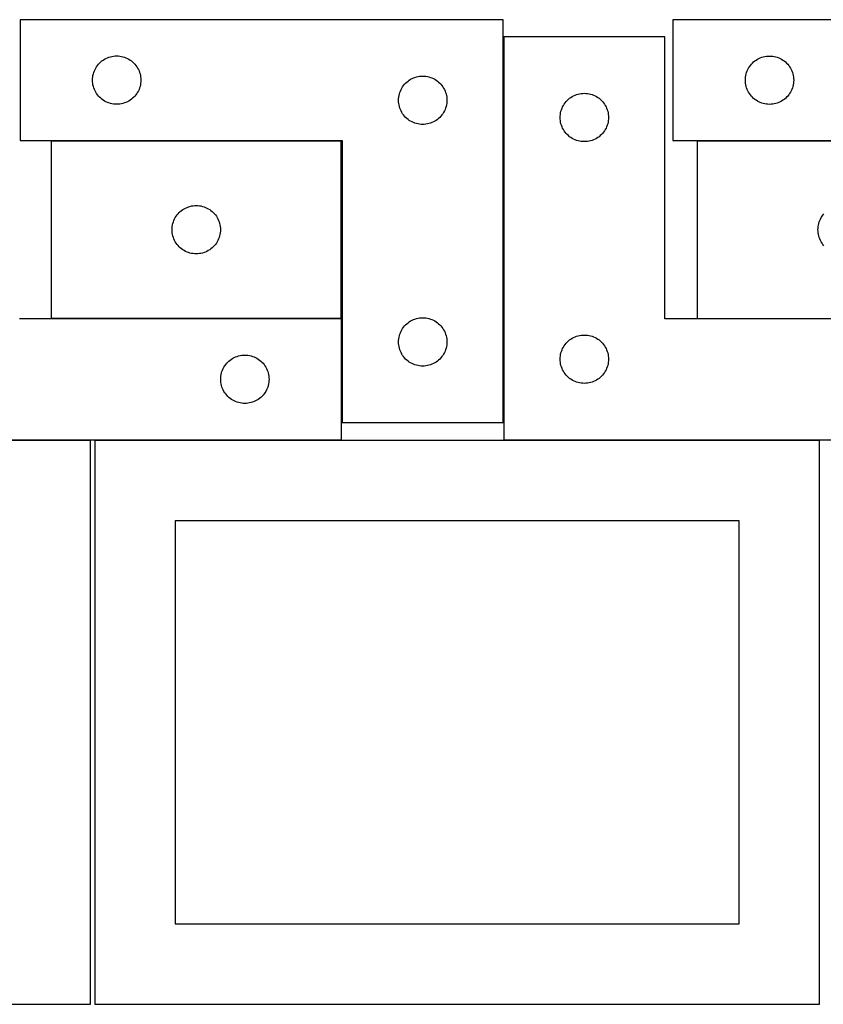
# Model space of a CAD drawing. Header units: millimetres. Extents: x 7 to 1243, y 7 to 2493.
# Tile 11 of 18: x 250 to 549, y 2122 to 2488. Entities that reach past the tile are written whole.
import ezdxf

# ---------------------------------------------------------------- set-up
doc = ezdxf.new("R2010")
doc.units = ezdxf.units.MM
doc.layers.add('COMMON', color=5, linetype='CONTINUOUS', true_color=0x0000ff)
doc.layers.add('CUT', color=7, linetype='CONTINUOUS', true_color=0x000000)

msp = doc.modelspace()

# ---------------------------------------------------------------- linework, layer by layer
at = {"layer": 'COMMON'}
for p, q in [((430.313496, 2338.40153), (430.313496, 2481.980288)), ((369.853147, 2443.30153), (261.853147, 2443.30153)), ((610.444517, 2443.28029), (502.444517, 2443.28029)), ((261.853147, 2377.101528), (369.853147, 2377.101528)), ((502.444517, 2377.080288), (610.413496, 2377.080288))]:
    msp.add_line(p, q, dxfattribs=at)
at = {"layer": 'CUT'}
for p, q in [((430.213495, 2488.40153), (250.213495, 2488.40153)), ((250.213495, 2488.40153), (250.213495, 2443.40153)), ((430.213495, 2338.40153), (430.213495, 2488.40153)), ((673.404719, 2488.38029), (493.404719, 2488.38029)), ((493.404719, 2488.38029), (493.404719, 2443.38029)), ((490.413496, 2481.980288), (430.413496, 2481.980288)), ((430.413496, 2481.980288), (430.413496, 2331.980288)), ((490.413496, 2376.980288), (490.413496, 2481.980288)), ((278.730269, 2470.901662), (279.073315, 2471.380383)), ((279.073315, 2471.380383), (279.446937, 2471.835643)), ((279.446937, 2471.835643), (279.849534, 2472.265491)), ((279.849534, 2472.265491), (280.279383, 2472.668089)), ((280.279383, 2472.668089), (280.734643, 2473.04171)), ((280.734643, 2473.04171), (281.213363, 2473.384757)), ((281.213363, 2473.384757), (281.713495, 2473.695759)), ((281.713495, 2473.695759), (282.232897, 2473.973385)), ((282.232897, 2473.973385), (282.769344, 2474.216446)), ((282.769344, 2474.216446), (283.32054, 2474.423901)), ((283.32054, 2474.423901), (283.884124, 2474.594863)), ((283.884124, 2474.594863), (284.457682, 2474.728598)), ((284.457682, 2474.728598), (285.03876, 2474.824534)), ((285.03876, 2474.824534), (285.624867, 2474.882261)), ((285.624867, 2474.882261), (286.213495, 2474.90153)), ((286.213495, 2474.90153), (286.802124, 2474.882261)), ((286.802124, 2474.882261), (287.388231, 2474.824534)), ((287.388231, 2474.824534), (287.969308, 2474.728598)), ((287.969308, 2474.728598), (288.542867, 2474.594863)), ((288.542867, 2474.594863), (289.106451, 2474.423901)), ((289.106451, 2474.423901), (289.657646, 2474.216446)), ((289.657646, 2474.216446), (290.194094, 2473.973385)), ((290.194094, 2473.973385), (290.713495, 2473.695759)), ((290.713495, 2473.695759), (291.213627, 2473.384757)), ((291.213627, 2473.384757), (291.692348, 2473.04171)), ((291.692348, 2473.04171), (292.147608, 2472.668089)), ((292.147608, 2472.668089), (292.577456, 2472.265491)), ((292.577456, 2472.265491), (292.980054, 2471.835643)), ((292.980054, 2471.835643), (293.353675, 2471.380383)), ((293.353675, 2471.380383), (293.696722, 2470.901662)), ((522.264538, 2471.359143), (522.63816, 2471.814402)), ((522.63816, 2471.814402), (523.040757, 2472.244251)), ((523.040757, 2472.244251), (523.470606, 2472.646848)), ((523.470606, 2472.646848), (523.925866, 2473.02047)), ((523.925866, 2473.02047), (524.404586, 2473.363517)), ((524.404586, 2473.363517), (524.904719, 2473.674519)), ((524.904719, 2473.674519), (525.42412, 2473.952145)), ((525.42412, 2473.952145), (525.960568, 2474.195206)), ((525.960568, 2474.195206), (526.511763, 2474.402661)), ((526.511763, 2474.402661), (527.075347, 2474.573623)), ((527.075347, 2474.573623), (527.648906, 2474.707358)), ((527.648906, 2474.707358), (528.229983, 2474.803294)), ((528.229983, 2474.803294), (528.81609, 2474.86102)), ((528.81609, 2474.86102), (529.404719, 2474.88029)), ((529.404719, 2474.88029), (529.993347, 2474.86102)), ((529.993347, 2474.86102), (530.579454, 2474.803294)), ((530.579454, 2474.803294), (531.160531, 2474.707358)), ((531.160531, 2474.707358), (531.73409, 2474.573623)), ((531.73409, 2474.573623), (532.297674, 2474.402661)), ((532.297674, 2474.402661), (532.848869, 2474.195206)), ((532.848869, 2474.195206), (533.385317, 2473.952145)), ((533.385317, 2473.952145), (533.904719, 2473.674519)), ((533.904719, 2473.674519), (534.404851, 2473.363517)), ((534.404851, 2473.363517), (534.883571, 2473.02047)), ((534.883571, 2473.02047), (535.338831, 2472.646848)), ((535.338831, 2472.646848), (535.76868, 2472.244251)), ((535.76868, 2472.244251), (536.171277, 2471.814402)), ((536.171277, 2471.814402), (536.544899, 2471.359143)), ((277.386428, 2467.657343), (277.520163, 2468.230902)), ((277.520163, 2468.230902), (277.691124, 2468.794485)), ((277.691124, 2468.794485), (277.89858, 2469.345681)), ((277.89858, 2469.345681), (278.141641, 2469.882129)), ((278.141641, 2469.882129), (278.419267, 2470.40153)), ((278.419267, 2470.40153), (278.730269, 2470.901662)), ((293.696722, 2470.901662), (294.007724, 2470.40153)), ((294.007724, 2470.40153), (294.28535, 2469.882129)), ((294.28535, 2469.882129), (294.528411, 2469.345681)), ((294.528411, 2469.345681), (294.735867, 2468.794485)), ((294.735867, 2468.794485), (294.906828, 2468.230902)), ((294.906828, 2468.230902), (295.040563, 2467.657343)), ((520.577651, 2467.636103), (520.711386, 2468.209661)), ((520.711386, 2468.209661), (520.882347, 2468.773245)), ((520.882347, 2468.773245), (521.089803, 2469.324441)), ((521.089803, 2469.324441), (521.332864, 2469.860888)), ((521.332864, 2469.860888), (521.61049, 2470.38029)), ((521.61049, 2470.38029), (521.921492, 2470.880422)), ((521.921492, 2470.880422), (522.264538, 2471.359143)), ((536.544899, 2471.359143), (536.887945, 2470.880422)), ((536.887945, 2470.880422), (537.198947, 2470.38029)), ((537.198947, 2470.38029), (537.476573, 2469.860888)), ((537.476573, 2469.860888), (537.719634, 2469.324441)), ((537.719634, 2469.324441), (537.92709, 2468.773245)), ((537.92709, 2468.773245), (538.098051, 2468.209661)), ((538.098051, 2468.209661), (538.231786, 2467.636103)), ((277.213495, 2465.90153), (277.232765, 2466.490158)), ((277.232765, 2465.312902), (277.213495, 2465.90153)), ((277.232765, 2466.490158), (277.290492, 2467.076266)), ((277.290492, 2464.726795), (277.232765, 2465.312902)), ((277.290492, 2467.076266), (277.386428, 2467.657343)), ((277.386428, 2464.145717), (277.290492, 2464.726795)), ((277.520163, 2463.572159), (277.386428, 2464.145717)), ((295.040563, 2464.145717), (294.906828, 2463.572159)), ((295.040563, 2467.657343), (295.136499, 2467.076266)), ((295.136499, 2464.726795), (295.040563, 2464.145717)), ((295.136499, 2467.076266), (295.194226, 2466.490158)), ((295.194226, 2465.312902), (295.136499, 2464.726795)), ((295.194226, 2466.490158), (295.213495, 2465.90153)), ((295.213495, 2465.90153), (295.194226, 2465.312902)), ((393.073315, 2463.880383), (393.446937, 2464.335643)), ((393.446937, 2464.335643), (393.849534, 2464.765491)), ((393.849534, 2464.765491), (394.279383, 2465.168089)), ((394.279383, 2465.168089), (394.734643, 2465.54171)), ((394.734643, 2465.54171), (395.213363, 2465.884757)), ((395.213363, 2465.884757), (395.713495, 2466.195759)), ((395.713495, 2466.195759), (396.232897, 2466.473385)), ((396.232897, 2466.473385), (396.769344, 2466.716446)), ((396.769344, 2466.716446), (397.32054, 2466.923901)), ((397.32054, 2466.923901), (397.884124, 2467.094863)), ((397.884124, 2467.094863), (398.457682, 2467.228598)), ((398.457682, 2467.228598), (399.03876, 2467.324534)), ((399.03876, 2467.324534), (399.624867, 2467.382261)), ((399.624867, 2467.382261), (400.213495, 2467.40153)), ((400.213495, 2467.40153), (400.802124, 2467.382261)), ((400.802124, 2467.382261), (401.388231, 2467.324534)), ((401.388231, 2467.324534), (401.969308, 2467.228598)), ((401.969308, 2467.228598), (402.542867, 2467.094863)), ((402.542867, 2467.094863), (403.106451, 2466.923901)), ((403.106451, 2466.923901), (403.657646, 2466.716446)), ((403.657646, 2466.716446), (404.194094, 2466.473385)), ((404.194094, 2466.473385), (404.713495, 2466.195759)), ((404.713495, 2466.195759), (405.213627, 2465.884757)), ((405.213627, 2465.884757), (405.692348, 2465.54171)), ((405.692348, 2465.54171), (406.147608, 2465.168089)), ((406.147608, 2465.168089), (406.577456, 2464.765491)), ((406.577456, 2464.765491), (406.980054, 2464.335643)), ((406.980054, 2464.335643), (407.353675, 2463.880383)), ((520.404719, 2465.88029), (520.423988, 2466.468918)), ((520.423988, 2465.291662), (520.404719, 2465.88029)), ((520.423988, 2466.468918), (520.481715, 2467.055026)), ((520.481715, 2464.705554), (520.423988, 2465.291662)), ((520.481715, 2467.055026), (520.577651, 2467.636103)), ((520.577651, 2464.124477), (520.481715, 2464.705554)), ((520.711386, 2463.550919), (520.577651, 2464.124477)), ((538.231786, 2464.124477), (538.098051, 2463.550919)), ((538.231786, 2467.636103), (538.327722, 2467.055026)), ((538.327722, 2464.705554), (538.231786, 2464.124477)), ((538.327722, 2467.055026), (538.385449, 2466.468918)), ((538.385449, 2465.291662), (538.327722, 2464.705554)), ((538.385449, 2466.468918), (538.404719, 2465.88029)), ((538.404719, 2465.88029), (538.385449, 2465.291662)), ((277.691124, 2463.008575), (277.520163, 2463.572159)), ((277.89858, 2462.457379), (277.691124, 2463.008575)), ((278.141641, 2461.920932), (277.89858, 2462.457379)), ((278.419267, 2461.40153), (278.141641, 2461.920932)), ((278.730269, 2460.901398), (278.419267, 2461.40153)), ((279.073315, 2460.422677), (278.730269, 2460.901398)), ((279.446937, 2459.967418), (279.073315, 2460.422677)), ((293.353675, 2460.422677), (292.980054, 2459.967418)), ((293.696722, 2460.901398), (293.353675, 2460.422677)), ((294.007724, 2461.40153), (293.696722, 2460.901398)), ((294.28535, 2461.920932), (294.007724, 2461.40153)), ((294.528411, 2462.457379), (294.28535, 2461.920932)), ((294.735867, 2463.008575), (294.528411, 2462.457379)), ((294.906828, 2463.572159), (294.735867, 2463.008575)), ((391.386428, 2460.157343), (391.520163, 2460.730902)), ((391.520163, 2460.730902), (391.691124, 2461.294485)), ((391.691124, 2461.294485), (391.89858, 2461.845681)), ((391.89858, 2461.845681), (392.141641, 2462.382129)), ((392.141641, 2462.382129), (392.419267, 2462.90153)), ((392.419267, 2462.90153), (392.730269, 2463.401662)), ((392.730269, 2463.401662), (393.073315, 2463.880383)), ((407.353675, 2463.880383), (407.696722, 2463.401662)), ((407.696722, 2463.401662), (408.007724, 2462.90153)), ((408.007724, 2462.90153), (408.28535, 2462.382129)), ((408.28535, 2462.382129), (408.528411, 2461.845681)), ((408.528411, 2461.845681), (408.735867, 2461.294485)), ((408.735867, 2461.294485), (408.906828, 2460.730902)), ((408.906828, 2460.730902), (409.040563, 2460.157343)), ((456.969345, 2460.295204), (457.520541, 2460.502659)), ((457.520541, 2460.502659), (458.084125, 2460.673621)), ((458.084125, 2460.673621), (458.657683, 2460.807356)), ((458.657683, 2460.807356), (459.238761, 2460.903292)), ((459.238761, 2460.903292), (459.824868, 2460.961018)), ((459.824868, 2460.961018), (460.413496, 2460.980288)), ((460.413496, 2460.980288), (461.002125, 2460.961018)), ((461.002125, 2460.961018), (461.588232, 2460.903292)), ((461.588232, 2460.903292), (462.169309, 2460.807356)), ((462.169309, 2460.807356), (462.742868, 2460.673621)), ((462.742868, 2460.673621), (463.306452, 2460.502659)), ((463.306452, 2460.502659), (463.857647, 2460.295204)), ((520.882347, 2462.987335), (520.711386, 2463.550919)), ((521.089803, 2462.436139), (520.882347, 2462.987335)), ((521.332864, 2461.899692), (521.089803, 2462.436139)), ((521.61049, 2461.38029), (521.332864, 2461.899692)), ((521.921492, 2460.880158), (521.61049, 2461.38029)), ((522.264538, 2460.401437), (521.921492, 2460.880158)), ((522.63816, 2459.946178), (522.264538, 2460.401437)), ((536.544899, 2460.401437), (536.171277, 2459.946178)), ((536.887945, 2460.880158), (536.544899, 2460.401437)), ((537.198947, 2461.38029), (536.887945, 2460.880158)), ((537.476573, 2461.899692), (537.198947, 2461.38029)), ((537.719634, 2462.436139), (537.476573, 2461.899692)), ((537.92709, 2462.987335), (537.719634, 2462.436139)), ((538.098051, 2463.550919), (537.92709, 2462.987335)), ((279.849534, 2459.537569), (279.446937, 2459.967418)), ((280.279383, 2459.134972), (279.849534, 2459.537569)), ((280.734643, 2458.76135), (280.279383, 2459.134972)), ((281.213363, 2458.418304), (280.734643, 2458.76135)), ((281.713495, 2458.107302), (281.213363, 2458.418304)), ((282.232897, 2457.829676), (281.713495, 2458.107302)), ((282.769344, 2457.586615), (282.232897, 2457.829676)), ((283.32054, 2457.379159), (282.769344, 2457.586615)), ((283.884124, 2457.208198), (283.32054, 2457.379159)), ((284.457682, 2457.074463), (283.884124, 2457.208198)), ((285.03876, 2456.978527), (284.457682, 2457.074463)), ((285.624867, 2456.9208), (285.03876, 2456.978527)), ((286.213495, 2456.90153), (285.624867, 2456.9208)), ((286.802124, 2456.9208), (286.213495, 2456.90153)), ((287.388231, 2456.978527), (286.802124, 2456.9208)), ((287.969308, 2457.074463), (287.388231, 2456.978527)), ((288.542867, 2457.208198), (287.969308, 2457.074463)), ((289.106451, 2457.379159), (288.542867, 2457.208198)), ((289.657646, 2457.586615), (289.106451, 2457.379159)), ((290.194094, 2457.829676), (289.657646, 2457.586615)), ((290.713495, 2458.107302), (290.194094, 2457.829676)), ((291.213627, 2458.418304), (290.713495, 2458.107302)), ((291.692348, 2458.76135), (291.213627, 2458.418304)), ((292.147608, 2459.134972), (291.692348, 2458.76135)), ((292.577456, 2459.537569), (292.147608, 2459.134972)), ((292.980054, 2459.967418), (292.577456, 2459.537569)), ((391.213495, 2458.40153), (391.232765, 2458.990158)), ((391.232765, 2457.812902), (391.213495, 2458.40153)), ((391.232765, 2458.990158), (391.290492, 2459.576266)), ((391.290492, 2457.226795), (391.232765, 2457.812902)), ((391.290492, 2459.576266), (391.386428, 2460.157343)), ((391.386428, 2456.645717), (391.290492, 2457.226795)), ((409.040563, 2460.157343), (409.136499, 2459.576266)), ((409.136499, 2457.226795), (409.040563, 2456.645717)), ((409.136499, 2459.576266), (409.194226, 2458.990158)), ((409.194226, 2457.812902), (409.136499, 2457.226795)), ((409.194226, 2458.990158), (409.213495, 2458.40153)), ((409.213495, 2458.40153), (409.194226, 2457.812902)), ((452.619268, 2456.480288), (452.93027, 2456.98042)), ((452.93027, 2456.98042), (453.273316, 2457.459141)), ((453.273316, 2457.459141), (453.646938, 2457.9144)), ((453.646938, 2457.9144), (454.049535, 2458.344249)), ((454.049535, 2458.344249), (454.479384, 2458.746846)), ((454.479384, 2458.746846), (454.934644, 2459.120468)), ((454.934644, 2459.120468), (455.413364, 2459.463515)), ((455.413364, 2459.463515), (455.913496, 2459.774517)), ((455.913496, 2459.774517), (456.432898, 2460.052143)), ((456.432898, 2460.052143), (456.969345, 2460.295204)), ((463.857647, 2460.295204), (464.394095, 2460.052143)), ((464.394095, 2460.052143), (464.913496, 2459.774517)), ((464.913496, 2459.774517), (465.413628, 2459.463515)), ((465.413628, 2459.463515), (465.892349, 2459.120468)), ((465.892349, 2459.120468), (466.347609, 2458.746846)), ((466.347609, 2458.746846), (466.777457, 2458.344249)), ((466.777457, 2458.344249), (467.180055, 2457.9144)), ((467.180055, 2457.9144), (467.553676, 2457.459141)), ((467.553676, 2457.459141), (467.896723, 2456.98042)), ((467.896723, 2456.98042), (468.207725, 2456.480288)), ((523.040757, 2459.516329), (522.63816, 2459.946178)), ((523.470606, 2459.113732), (523.040757, 2459.516329)), ((523.925866, 2458.74011), (523.470606, 2459.113732)), ((524.404586, 2458.397064), (523.925866, 2458.74011)), ((524.904719, 2458.086061), (524.404586, 2458.397064)), ((525.42412, 2457.808435), (524.904719, 2458.086061)), ((525.960568, 2457.565374), (525.42412, 2457.808435)), ((526.511763, 2457.357919), (525.960568, 2457.565374)), ((527.075347, 2457.186958), (526.511763, 2457.357919)), ((527.648906, 2457.053223), (527.075347, 2457.186958)), ((528.229983, 2456.957286), (527.648906, 2457.053223)), ((528.81609, 2456.89956), (528.229983, 2456.957286)), ((529.404719, 2456.88029), (528.81609, 2456.89956)), ((529.993347, 2456.89956), (529.404719, 2456.88029)), ((530.579454, 2456.957286), (529.993347, 2456.89956)), ((531.160531, 2457.053223), (530.579454, 2456.957286)), ((531.73409, 2457.186958), (531.160531, 2457.053223)), ((532.297674, 2457.357919), (531.73409, 2457.186958)), ((532.848869, 2457.565374), (532.297674, 2457.357919)), ((533.385317, 2457.808435), (532.848869, 2457.565374)), ((533.904719, 2458.086061), (533.385317, 2457.808435)), ((534.404851, 2458.397064), (533.904719, 2458.086061)), ((534.883571, 2458.74011), (534.404851, 2458.397064)), ((535.338831, 2459.113732), (534.883571, 2458.74011)), ((535.76868, 2459.516329), (535.338831, 2459.113732)), ((536.171277, 2459.946178), (535.76868, 2459.516329)), ((391.520163, 2456.072159), (391.386428, 2456.645717)), ((391.691124, 2455.508575), (391.520163, 2456.072159)), ((391.89858, 2454.957379), (391.691124, 2455.508575)), ((392.141641, 2454.420932), (391.89858, 2454.957379)), ((392.419267, 2453.90153), (392.141641, 2454.420932)), ((392.730269, 2453.401398), (392.419267, 2453.90153)), ((393.073315, 2452.922677), (392.730269, 2453.401398)), ((407.696722, 2453.401398), (407.353675, 2452.922677)), ((408.007724, 2453.90153), (407.696722, 2453.401398)), ((408.28535, 2454.420932), (408.007724, 2453.90153)), ((408.528411, 2454.957379), (408.28535, 2454.420932)), ((408.735867, 2455.508575), (408.528411, 2454.957379)), ((408.906828, 2456.072159), (408.735867, 2455.508575)), ((409.040563, 2456.645717), (408.906828, 2456.072159)), ((451.432766, 2452.568916), (451.490493, 2453.155024)), ((451.490493, 2453.155024), (451.586429, 2453.736101)), ((451.586429, 2453.736101), (451.720164, 2454.309659)), ((451.720164, 2454.309659), (451.891125, 2454.873243)), ((451.891125, 2454.873243), (452.098581, 2455.424439)), ((452.098581, 2455.424439), (452.341642, 2455.960886)), ((452.341642, 2455.960886), (452.619268, 2456.480288)), ((468.207725, 2456.480288), (468.485351, 2455.960886)), ((468.485351, 2455.960886), (468.728412, 2455.424439)), ((468.728412, 2455.424439), (468.935868, 2454.873243)), ((468.935868, 2454.873243), (469.106829, 2454.309659)), ((469.106829, 2454.309659), (469.240564, 2453.736101)), ((469.240564, 2453.736101), (469.3365, 2453.155024)), ((469.3365, 2453.155024), (469.394227, 2452.568916)), ((393.446937, 2452.467418), (393.073315, 2452.922677)), ((393.849534, 2452.037569), (393.446937, 2452.467418)), ((394.279383, 2451.634972), (393.849534, 2452.037569)), ((394.734643, 2451.26135), (394.279383, 2451.634972)), ((395.213363, 2450.918304), (394.734643, 2451.26135)), ((395.713495, 2450.607302), (395.213363, 2450.918304)), ((396.232897, 2450.329676), (395.713495, 2450.607302)), ((396.769344, 2450.086615), (396.232897, 2450.329676)), ((397.32054, 2449.879159), (396.769344, 2450.086615)), ((397.884124, 2449.708198), (397.32054, 2449.879159)), ((398.457682, 2449.574463), (397.884124, 2449.708198)), ((399.03876, 2449.478527), (398.457682, 2449.574463)), ((399.624867, 2449.4208), (399.03876, 2449.478527)), ((400.213495, 2449.40153), (399.624867, 2449.4208)), ((400.802124, 2449.4208), (400.213495, 2449.40153)), ((401.388231, 2449.478527), (400.802124, 2449.4208)), ((401.969308, 2449.574463), (401.388231, 2449.478527)), ((402.542867, 2449.708198), (401.969308, 2449.574463)), ((403.106451, 2449.879159), (402.542867, 2449.708198)), ((403.657646, 2450.086615), (403.106451, 2449.879159)), ((404.194094, 2450.329676), (403.657646, 2450.086615)), ((404.713495, 2450.607302), (404.194094, 2450.329676)), ((405.213627, 2450.918304), (404.713495, 2450.607302)), ((405.692348, 2451.26135), (405.213627, 2450.918304)), ((406.147608, 2451.634972), (405.692348, 2451.26135)), ((406.577456, 2452.037569), (406.147608, 2451.634972)), ((406.980054, 2452.467418), (406.577456, 2452.037569)), ((407.353675, 2452.922677), (406.980054, 2452.467418)), ((451.413496, 2451.980288), (451.432766, 2452.568916)), ((451.432766, 2451.39166), (451.413496, 2451.980288)), ((451.490493, 2450.805552), (451.432766, 2451.39166)), ((451.586429, 2450.224475), (451.490493, 2450.805552)), ((451.720164, 2449.650917), (451.586429, 2450.224475)), ((451.891125, 2449.087333), (451.720164, 2449.650917)), ((469.106829, 2449.650917), (468.935868, 2449.087333)), ((469.240564, 2450.224475), (469.106829, 2449.650917)), ((469.3365, 2450.805552), (469.240564, 2450.224475)), ((469.394227, 2451.39166), (469.3365, 2450.805552)), ((469.394227, 2452.568916), (469.413496, 2451.980288)), ((469.413496, 2451.980288), (469.394227, 2451.39166)), ((452.098581, 2448.536137), (451.891125, 2449.087333)), ((452.341642, 2447.99969), (452.098581, 2448.536137)), ((452.619268, 2447.480288), (452.341642, 2447.99969)), ((452.93027, 2446.980156), (452.619268, 2447.480288)), ((453.273316, 2446.501435), (452.93027, 2446.980156)), ((453.646938, 2446.046176), (453.273316, 2446.501435)), ((454.049535, 2445.616327), (453.646938, 2446.046176)), ((467.180055, 2446.046176), (466.777457, 2445.616327)), ((467.553676, 2446.501435), (467.180055, 2446.046176)), ((467.896723, 2446.980156), (467.553676, 2446.501435)), ((468.207725, 2447.480288), (467.896723, 2446.980156)), ((468.485351, 2447.99969), (468.207725, 2447.480288)), ((468.728412, 2448.536137), (468.485351, 2447.99969)), ((468.935868, 2449.087333), (468.728412, 2448.536137)), ((250.213495, 2443.40153), (370.213495, 2443.40153)), ((369.853147, 2443.201529), (261.853147, 2443.201529)), ((261.853147, 2443.201529), (261.853147, 2377.201529)), ((369.853147, 2377.201529), (369.853147, 2443.201529)), ((370.213495, 2443.40153), (370.213495, 2338.40153)), ((454.479384, 2445.21373), (454.049535, 2445.616327)), ((454.934644, 2444.840108), (454.479384, 2445.21373)), ((455.413364, 2444.497062), (454.934644, 2444.840108)), ((455.913496, 2444.186059), (455.413364, 2444.497062)), ((456.432898, 2443.908433), (455.913496, 2444.186059)), ((456.969345, 2443.665372), (456.432898, 2443.908433)), ((457.520541, 2443.457917), (456.969345, 2443.665372)), ((458.084125, 2443.286956), (457.520541, 2443.457917)), ((458.657683, 2443.153221), (458.084125, 2443.286956)), ((459.238761, 2443.057284), (458.657683, 2443.153221)), ((459.824868, 2442.999558), (459.238761, 2443.057284)), ((460.413496, 2442.980288), (459.824868, 2442.999558)), ((461.002125, 2442.999558), (460.413496, 2442.980288)), ((461.588232, 2443.057284), (461.002125, 2442.999558)), ((462.169309, 2443.153221), (461.588232, 2443.057284)), ((462.742868, 2443.286956), (462.169309, 2443.153221)), ((463.306452, 2443.457917), (462.742868, 2443.286956)), ((463.857647, 2443.665372), (463.306452, 2443.457917)), ((464.394095, 2443.908433), (463.857647, 2443.665372)), ((464.913496, 2444.186059), (464.394095, 2443.908433)), ((465.413628, 2444.497062), (464.913496, 2444.186059)), ((465.892349, 2444.840108), (465.413628, 2444.497062)), ((466.347609, 2445.21373), (465.892349, 2444.840108)), ((466.777457, 2445.616327), (466.347609, 2445.21373)), ((493.404719, 2443.38029), (613.404719, 2443.38029)), ((610.444517, 2443.180289), (502.444517, 2443.180289)), ((502.444517, 2443.180289), (502.444517, 2377.180289)), ((309.086588, 2416.135642), (309.489186, 2416.56549)), ((309.489186, 2416.56549), (309.919034, 2416.968088)), ((309.919034, 2416.968088), (310.374294, 2417.341709)), ((310.374294, 2417.341709), (310.853015, 2417.684756)), ((310.853015, 2417.684756), (311.353147, 2417.995758)), ((311.353147, 2417.995758), (311.872548, 2418.273384)), ((311.872548, 2418.273384), (312.408996, 2418.516445)), ((312.408996, 2418.516445), (312.960191, 2418.7239)), ((312.960191, 2418.7239), (313.523775, 2418.894862)), ((313.523775, 2418.894862), (314.097334, 2419.028597)), ((314.097334, 2419.028597), (314.678411, 2419.124533)), ((314.678411, 2419.124533), (315.264518, 2419.18226)), ((315.264518, 2419.18226), (315.853147, 2419.201529)), ((315.853147, 2419.201529), (316.441775, 2419.18226)), ((316.441775, 2419.18226), (317.027882, 2419.124533)), ((317.027882, 2419.124533), (317.60896, 2419.028597)), ((317.60896, 2419.028597), (318.182518, 2418.894862)), ((318.182518, 2418.894862), (318.746102, 2418.7239)), ((318.746102, 2418.7239), (319.297298, 2418.516445)), ((319.297298, 2418.516445), (319.833745, 2418.273384)), ((319.833745, 2418.273384), (320.353147, 2417.995758)), ((320.353147, 2417.995758), (320.853279, 2417.684756)), ((320.853279, 2417.684756), (321.331999, 2417.341709)), ((321.331999, 2417.341709), (321.787259, 2416.968088)), ((321.787259, 2416.968088), (322.217108, 2416.56549)), ((322.217108, 2416.56549), (322.619705, 2416.135642)), ((307.159814, 2412.530901), (307.330775, 2413.094484)), ((307.330775, 2413.094484), (307.538231, 2413.64568)), ((307.538231, 2413.64568), (307.781292, 2414.182128)), ((307.781292, 2414.182128), (308.058918, 2414.701529)), ((308.058918, 2414.701529), (308.36992, 2415.201661)), ((308.36992, 2415.201661), (308.712967, 2415.680382)), ((308.712967, 2415.680382), (309.086588, 2416.135642)), ((322.619705, 2416.135642), (322.993327, 2415.680382)), ((322.993327, 2415.680382), (323.336373, 2415.201661)), ((323.336373, 2415.201661), (323.647375, 2414.701529)), ((323.647375, 2414.701529), (323.925001, 2414.182128)), ((323.925001, 2414.182128), (324.168062, 2413.64568)), ((324.168062, 2413.64568), (324.375518, 2413.094484)), ((324.375518, 2413.094484), (324.546479, 2412.530901)), ((547.751184, 2412.50966), (547.922145, 2413.073244)), ((547.922145, 2413.073244), (548.129601, 2413.62444)), ((548.129601, 2413.62444), (548.372662, 2414.160887)), ((548.372662, 2414.160887), (548.650288, 2414.680289)), ((548.650288, 2414.680289), (548.96129, 2415.180421)), ((548.96129, 2415.180421), (549.304336, 2415.659142)), ((549.304336, 2415.659142), (549.677958, 2416.114401)), ((306.853147, 2410.201529), (306.872416, 2410.790157)), ((306.872416, 2409.612901), (306.853147, 2410.201529)), ((306.872416, 2410.790157), (306.930143, 2411.376265)), ((306.930143, 2409.026794), (306.872416, 2409.612901)), ((306.930143, 2411.376265), (307.026079, 2411.957342)), ((307.026079, 2411.957342), (307.159814, 2412.530901)), ((324.546479, 2412.530901), (324.680214, 2411.957342)), ((324.680214, 2411.957342), (324.77615, 2411.376265)), ((324.77615, 2411.376265), (324.833877, 2410.790157)), ((324.833877, 2409.612901), (324.77615, 2409.026794)), ((324.833877, 2410.790157), (324.853147, 2410.201529)), ((324.853147, 2410.201529), (324.833877, 2409.612901)), ((547.444517, 2410.180289), (547.463786, 2410.768917)), ((547.463786, 2409.591661), (547.444517, 2410.180289)), ((547.463786, 2410.768917), (547.521513, 2411.355025)), ((547.521513, 2409.005553), (547.463786, 2409.591661)), ((547.521513, 2411.355025), (547.617449, 2411.936102)), ((547.617449, 2411.936102), (547.751184, 2412.50966)), ((307.026079, 2408.445716), (306.930143, 2409.026794)), ((307.159814, 2407.872158), (307.026079, 2408.445716)), ((307.330775, 2407.308574), (307.159814, 2407.872158)), ((307.538231, 2406.757378), (307.330775, 2407.308574)), ((307.781292, 2406.220931), (307.538231, 2406.757378)), ((308.058918, 2405.701529), (307.781292, 2406.220931)), ((308.36992, 2405.201397), (308.058918, 2405.701529)), ((323.647375, 2405.701529), (323.336373, 2405.201397)), ((323.925001, 2406.220931), (323.647375, 2405.701529)), ((324.168062, 2406.757378), (323.925001, 2406.220931)), ((324.375518, 2407.308574), (324.168062, 2406.757378)), ((324.546479, 2407.872158), (324.375518, 2407.308574)), ((324.680214, 2408.445716), (324.546479, 2407.872158)), ((324.77615, 2409.026794), (324.680214, 2408.445716)), ((547.617449, 2408.424476), (547.521513, 2409.005553)), ((547.751184, 2407.850918), (547.617449, 2408.424476)), ((547.922145, 2407.287334), (547.751184, 2407.850918)), ((548.129601, 2406.736138), (547.922145, 2407.287334)), ((548.372662, 2406.199691), (548.129601, 2406.736138)), ((548.650288, 2405.680289), (548.372662, 2406.199691)), ((548.96129, 2405.180157), (548.650288, 2405.680289)), ((308.712967, 2404.722676), (308.36992, 2405.201397)), ((309.086588, 2404.267417), (308.712967, 2404.722676)), ((309.489186, 2403.837568), (309.086588, 2404.267417)), ((309.919034, 2403.434971), (309.489186, 2403.837568)), ((310.374294, 2403.061349), (309.919034, 2403.434971)), ((310.853015, 2402.718303), (310.374294, 2403.061349)), ((311.353147, 2402.407301), (310.853015, 2402.718303)), ((311.872548, 2402.129675), (311.353147, 2402.407301)), ((312.408996, 2401.886614), (311.872548, 2402.129675)), ((312.960191, 2401.679158), (312.408996, 2401.886614)), ((319.297298, 2401.886614), (318.746102, 2401.679158)), ((319.833745, 2402.129675), (319.297298, 2401.886614)), ((320.353147, 2402.407301), (319.833745, 2402.129675)), ((320.853279, 2402.718303), (320.353147, 2402.407301)), ((321.331999, 2403.061349), (320.853279, 2402.718303)), ((321.787259, 2403.434971), (321.331999, 2403.061349)), ((322.217108, 2403.837568), (321.787259, 2403.434971)), ((322.619705, 2404.267417), (322.217108, 2403.837568)), ((322.993327, 2404.722676), (322.619705, 2404.267417)), ((323.336373, 2405.201397), (322.993327, 2404.722676)), ((549.304336, 2404.701436), (548.96129, 2405.180157)), ((549.677958, 2404.246177), (549.304336, 2404.701436)), ((313.523775, 2401.508197), (312.960191, 2401.679158)), ((314.097334, 2401.374462), (313.523775, 2401.508197)), ((314.678411, 2401.278526), (314.097334, 2401.374462)), ((315.264518, 2401.220799), (314.678411, 2401.278526)), ((315.853147, 2401.201529), (315.264518, 2401.220799)), ((316.441775, 2401.220799), (315.853147, 2401.201529)), ((317.027882, 2401.278526), (316.441775, 2401.220799)), ((317.60896, 2401.374462), (317.027882, 2401.278526)), ((318.182518, 2401.508197), (317.60896, 2401.374462)), ((318.746102, 2401.679158), (318.182518, 2401.508197)), ((369.955547, 2377.001528), (249.955547, 2377.001528)), ((261.853147, 2377.201529), (369.853147, 2377.201529)), ((369.955547, 2332.001528), (369.955547, 2377.001528)), ((395.213363, 2375.884757), (395.713495, 2376.195759)), ((395.713495, 2376.195759), (396.232897, 2376.473385)), ((396.232897, 2376.473385), (396.769344, 2376.716446)), ((396.769344, 2376.716446), (397.32054, 2376.923901)), ((397.32054, 2376.923901), (397.884124, 2377.094863)), ((397.884124, 2377.094863), (398.457682, 2377.228598)), ((398.457682, 2377.228598), (399.03876, 2377.324534)), ((399.03876, 2377.324534), (399.624867, 2377.382261)), ((399.624867, 2377.382261), (400.213495, 2377.40153)), ((400.213495, 2377.40153), (400.802124, 2377.382261)), ((400.802124, 2377.382261), (401.388231, 2377.324534)), ((401.388231, 2377.324534), (401.969308, 2377.228598)), ((401.969308, 2377.228598), (402.542867, 2377.094863)), ((402.542867, 2377.094863), (403.106451, 2376.923901)), ((403.106451, 2376.923901), (403.657646, 2376.716446)), ((403.657646, 2376.716446), (404.194094, 2376.473385)), ((404.194094, 2376.473385), (404.713495, 2376.195759)), ((404.713495, 2376.195759), (405.213627, 2375.884757)), ((610.413496, 2376.980288), (490.413496, 2376.980288)), ((502.444517, 2377.180289), (610.444517, 2377.180289)), ((391.89858, 2371.845681), (392.141641, 2372.382129)), ((392.141641, 2372.382129), (392.419267, 2372.90153)), ((392.419267, 2372.90153), (392.730269, 2373.401662)), ((392.730269, 2373.401662), (393.073315, 2373.880383)), ((393.073315, 2373.880383), (393.446937, 2374.335643)), ((393.446937, 2374.335643), (393.849534, 2374.765491)), ((393.849534, 2374.765491), (394.279383, 2375.168089)), ((394.279383, 2375.168089), (394.734643, 2375.54171)), ((394.734643, 2375.54171), (395.213363, 2375.884757)), ((405.213627, 2375.884757), (405.692348, 2375.54171)), ((405.692348, 2375.54171), (406.147608, 2375.168089)), ((406.147608, 2375.168089), (406.577456, 2374.765491)), ((406.577456, 2374.765491), (406.980054, 2374.335643)), ((406.980054, 2374.335643), (407.353675, 2373.880383)), ((407.353675, 2373.880383), (407.696722, 2373.401662)), ((407.696722, 2373.401662), (408.007724, 2372.90153)), ((408.007724, 2372.90153), (408.28535, 2372.382129)), ((408.28535, 2372.382129), (408.528411, 2371.845681)), ((391.213495, 2368.40153), (391.232765, 2368.990158)), ((391.232765, 2368.990158), (391.290492, 2369.576266)), ((391.290492, 2369.576266), (391.386428, 2370.157343)), ((391.386428, 2370.157343), (391.520163, 2370.730902)), ((391.520163, 2370.730902), (391.691124, 2371.294485)), ((391.691124, 2371.294485), (391.89858, 2371.845681)), ((408.528411, 2371.845681), (408.735867, 2371.294485)), ((408.735867, 2371.294485), (408.906828, 2370.730902)), ((408.906828, 2370.730902), (409.040563, 2370.157343)), ((409.040563, 2370.157343), (409.136499, 2369.576266)), ((409.136499, 2369.576266), (409.194226, 2368.990158)), ((409.194226, 2368.990158), (409.213495, 2368.40153)), ((454.049535, 2368.344249), (454.479384, 2368.746846)), ((454.479384, 2368.746846), (454.934644, 2369.120468)), ((454.934644, 2369.120468), (455.413364, 2369.463515)), ((455.413364, 2369.463515), (455.913496, 2369.774517)), ((455.913496, 2369.774517), (456.432898, 2370.052143)), ((456.432898, 2370.052143), (456.969345, 2370.295204)), ((456.969345, 2370.295204), (457.520541, 2370.502659)), ((457.520541, 2370.502659), (458.084125, 2370.673621)), ((458.084125, 2370.673621), (458.657683, 2370.807356)), ((458.657683, 2370.807356), (459.238761, 2370.903292)), ((459.238761, 2370.903292), (459.824868, 2370.961018)), ((459.824868, 2370.961018), (460.413496, 2370.980288)), ((460.413496, 2370.980288), (461.002125, 2370.961018)), ((461.002125, 2370.961018), (461.588232, 2370.903292)), ((461.588232, 2370.903292), (462.169309, 2370.807356)), ((462.169309, 2370.807356), (462.742868, 2370.673621)), ((462.742868, 2370.673621), (463.306452, 2370.502659)), ((463.306452, 2370.502659), (463.857647, 2370.295204)), ((463.857647, 2370.295204), (464.394095, 2370.052143)), ((464.394095, 2370.052143), (464.913496, 2369.774517)), ((464.913496, 2369.774517), (465.413628, 2369.463515)), ((465.413628, 2369.463515), (465.892349, 2369.120468)), ((465.892349, 2369.120468), (466.347609, 2368.746846)), ((466.347609, 2368.746846), (466.777457, 2368.344249)), ((391.232765, 2367.812902), (391.213495, 2368.40153)), ((391.290492, 2367.226795), (391.232765, 2367.812902)), ((391.386428, 2366.645717), (391.290492, 2367.226795)), ((391.520163, 2366.072159), (391.386428, 2366.645717)), ((391.691124, 2365.508575), (391.520163, 2366.072159)), ((391.89858, 2364.957379), (391.691124, 2365.508575)), ((408.735867, 2365.508575), (408.528411, 2364.957379)), ((408.906828, 2366.072159), (408.735867, 2365.508575)), ((409.040563, 2366.645717), (408.906828, 2366.072159)), ((409.136499, 2367.226795), (409.040563, 2366.645717)), ((409.194226, 2367.812902), (409.136499, 2367.226795)), ((409.213495, 2368.40153), (409.194226, 2367.812902)), ((451.891125, 2364.873243), (452.098581, 2365.424439)), ((452.098581, 2365.424439), (452.341642, 2365.960886)), ((452.341642, 2365.960886), (452.619268, 2366.480288)), ((452.619268, 2366.480288), (452.93027, 2366.98042)), ((452.93027, 2366.98042), (453.273316, 2367.459141)), ((453.273316, 2367.459141), (453.646938, 2367.9144)), ((453.646938, 2367.9144), (454.049535, 2368.344249)), ((466.777457, 2368.344249), (467.180055, 2367.9144)), ((467.180055, 2367.9144), (467.553676, 2367.459141)), ((467.553676, 2367.459141), (467.896723, 2366.98042)), ((467.896723, 2366.98042), (468.207725, 2366.480288)), ((468.207725, 2366.480288), (468.485351, 2365.960886)), ((468.485351, 2365.960886), (468.728412, 2365.424439)), ((468.728412, 2365.424439), (468.935868, 2364.873243)), ((328.021435, 2361.268087), (328.476694, 2361.641708)), ((328.476694, 2361.641708), (328.955415, 2361.984755)), ((328.955415, 2361.984755), (329.455547, 2362.295757)), ((329.455547, 2362.295757), (329.974949, 2362.573383)), ((329.974949, 2362.573383), (330.511396, 2362.816444)), ((330.511396, 2362.816444), (331.062592, 2363.023899)), ((331.062592, 2363.023899), (331.626176, 2363.194861)), ((331.626176, 2363.194861), (332.199734, 2363.328596)), ((332.199734, 2363.328596), (332.780812, 2363.424532)), ((332.780812, 2363.424532), (333.366919, 2363.482259)), ((333.366919, 2363.482259), (333.955547, 2363.501528)), ((333.955547, 2363.501528), (334.544175, 2363.482259)), ((334.544175, 2363.482259), (335.130283, 2363.424532)), ((335.130283, 2363.424532), (335.71136, 2363.328596)), ((335.71136, 2363.328596), (336.284919, 2363.194861)), ((336.284919, 2363.194861), (336.848502, 2363.023899)), ((336.848502, 2363.023899), (337.399698, 2362.816444)), ((337.399698, 2362.816444), (337.936146, 2362.573383)), ((337.936146, 2362.573383), (338.455547, 2362.295757)), ((338.455547, 2362.295757), (338.955679, 2361.984755)), ((338.955679, 2361.984755), (339.4344, 2361.641708)), ((339.4344, 2361.641708), (339.88966, 2361.268087)), ((392.141641, 2364.420932), (391.89858, 2364.957379)), ((392.419267, 2363.90153), (392.141641, 2364.420932)), ((392.730269, 2363.401398), (392.419267, 2363.90153)), ((393.073315, 2362.922677), (392.730269, 2363.401398)), ((393.446937, 2362.467418), (393.073315, 2362.922677)), ((393.849534, 2362.037569), (393.446937, 2362.467418)), ((394.279383, 2361.634972), (393.849534, 2362.037569)), ((394.734643, 2361.26135), (394.279383, 2361.634972)), ((406.147608, 2361.634972), (405.692348, 2361.26135)), ((406.577456, 2362.037569), (406.147608, 2361.634972)), ((406.980054, 2362.467418), (406.577456, 2362.037569)), ((407.353675, 2362.922677), (406.980054, 2362.467418)), ((407.696722, 2363.401398), (407.353675, 2362.922677)), ((408.007724, 2363.90153), (407.696722, 2363.401398)), ((408.28535, 2364.420932), (408.007724, 2363.90153)), ((408.528411, 2364.957379), (408.28535, 2364.420932)), ((451.413496, 2361.980288), (451.432766, 2362.568916)), ((451.432766, 2361.39166), (451.413496, 2361.980288)), ((451.432766, 2362.568916), (451.490493, 2363.155024)), ((451.490493, 2360.805552), (451.432766, 2361.39166)), ((451.490493, 2363.155024), (451.586429, 2363.736101)), ((451.586429, 2363.736101), (451.720164, 2364.309659)), ((451.720164, 2364.309659), (451.891125, 2364.873243)), ((468.935868, 2364.873243), (469.106829, 2364.309659)), ((469.106829, 2364.309659), (469.240564, 2363.736101)), ((469.240564, 2363.736101), (469.3365, 2363.155024)), ((469.3365, 2363.155024), (469.394227, 2362.568916)), ((469.394227, 2361.39166), (469.3365, 2360.805552)), ((469.394227, 2362.568916), (469.413496, 2361.980288)), ((469.413496, 2361.980288), (469.394227, 2361.39166)), ((325.433176, 2357.394483), (325.640632, 2357.945679)), ((325.640632, 2357.945679), (325.883693, 2358.482127)), ((325.883693, 2358.482127), (326.161319, 2359.001528)), ((326.161319, 2359.001528), (326.472321, 2359.50166)), ((326.472321, 2359.50166), (326.815367, 2359.980381)), ((326.815367, 2359.980381), (327.188989, 2360.435641)), ((327.188989, 2360.435641), (327.591586, 2360.865489)), ((327.591586, 2360.865489), (328.021435, 2361.268087)), ((339.88966, 2361.268087), (340.319508, 2360.865489)), ((340.319508, 2360.865489), (340.722106, 2360.435641)), ((340.722106, 2360.435641), (341.095727, 2359.980381)), ((341.095727, 2359.980381), (341.438774, 2359.50166)), ((341.438774, 2359.50166), (341.749776, 2359.001528)), ((341.749776, 2359.001528), (342.027402, 2358.482127)), ((342.027402, 2358.482127), (342.270463, 2357.945679)), ((342.270463, 2357.945679), (342.477918, 2357.394483)), ((395.213363, 2360.918304), (394.734643, 2361.26135)), ((395.713495, 2360.607302), (395.213363, 2360.918304)), ((396.232897, 2360.329676), (395.713495, 2360.607302)), ((396.769344, 2360.086615), (396.232897, 2360.329676)), ((397.32054, 2359.879159), (396.769344, 2360.086615)), ((397.884124, 2359.708198), (397.32054, 2359.879159)), ((398.457682, 2359.574463), (397.884124, 2359.708198)), ((399.03876, 2359.478527), (398.457682, 2359.574463)), ((399.624867, 2359.4208), (399.03876, 2359.478527)), ((400.213495, 2359.40153), (399.624867, 2359.4208)), ((400.802124, 2359.4208), (400.213495, 2359.40153)), ((401.388231, 2359.478527), (400.802124, 2359.4208)), ((401.969308, 2359.574463), (401.388231, 2359.478527)), ((402.542867, 2359.708198), (401.969308, 2359.574463)), ((403.106451, 2359.879159), (402.542867, 2359.708198)), ((403.657646, 2360.086615), (403.106451, 2359.879159)), ((404.194094, 2360.329676), (403.657646, 2360.086615)), ((404.713495, 2360.607302), (404.194094, 2360.329676)), ((405.213627, 2360.918304), (404.713495, 2360.607302)), ((405.692348, 2361.26135), (405.213627, 2360.918304)), ((451.586429, 2360.224475), (451.490493, 2360.805552)), ((451.720164, 2359.650917), (451.586429, 2360.224475)), ((451.891125, 2359.087333), (451.720164, 2359.650917)), ((452.098581, 2358.536137), (451.891125, 2359.087333)), ((452.341642, 2357.99969), (452.098581, 2358.536137)), ((452.619268, 2357.480288), (452.341642, 2357.99969)), ((468.485351, 2357.99969), (468.207725, 2357.480288)), ((468.728412, 2358.536137), (468.485351, 2357.99969)), ((468.935868, 2359.087333), (468.728412, 2358.536137)), ((469.106829, 2359.650917), (468.935868, 2359.087333)), ((469.240564, 2360.224475), (469.106829, 2359.650917)), ((469.3365, 2360.805552), (469.240564, 2360.224475)), ((324.955547, 2354.501528), (324.974817, 2355.090156)), ((324.974817, 2353.9129), (324.955547, 2354.501528)), ((324.974817, 2355.090156), (325.032544, 2355.676264)), ((325.032544, 2355.676264), (325.12848, 2356.257341)), ((325.12848, 2356.257341), (325.262215, 2356.8309)), ((325.262215, 2356.8309), (325.433176, 2357.394483)), ((342.477918, 2357.394483), (342.64888, 2356.8309)), ((342.64888, 2356.8309), (342.782615, 2356.257341)), ((342.782615, 2356.257341), (342.878551, 2355.676264)), ((342.878551, 2355.676264), (342.936278, 2355.090156)), ((342.936278, 2355.090156), (342.955547, 2354.501528)), ((342.955547, 2354.501528), (342.936278, 2353.9129)), ((452.93027, 2356.980156), (452.619268, 2357.480288)), ((453.273316, 2356.501435), (452.93027, 2356.980156)), ((453.646938, 2356.046176), (453.273316, 2356.501435)), ((454.049535, 2355.616327), (453.646938, 2356.046176)), ((454.479384, 2355.21373), (454.049535, 2355.616327)), ((454.934644, 2354.840108), (454.479384, 2355.21373)), ((455.413364, 2354.497062), (454.934644, 2354.840108)), ((455.913496, 2354.186059), (455.413364, 2354.497062)), ((456.432898, 2353.908433), (455.913496, 2354.186059)), ((464.913496, 2354.186059), (464.394095, 2353.908433)), ((465.413628, 2354.497062), (464.913496, 2354.186059)), ((465.892349, 2354.840108), (465.413628, 2354.497062)), ((466.347609, 2355.21373), (465.892349, 2354.840108)), ((466.777457, 2355.616327), (466.347609, 2355.21373)), ((467.180055, 2356.046176), (466.777457, 2355.616327)), ((467.553676, 2356.501435), (467.180055, 2356.046176)), ((467.896723, 2356.980156), (467.553676, 2356.501435)), ((468.207725, 2357.480288), (467.896723, 2356.980156)), ((325.032544, 2353.326793), (324.974817, 2353.9129)), ((325.12848, 2352.745715), (325.032544, 2353.326793)), ((325.262215, 2352.172157), (325.12848, 2352.745715)), ((325.433176, 2351.608573), (325.262215, 2352.172157)), ((325.640632, 2351.057377), (325.433176, 2351.608573)), ((325.883693, 2350.52093), (325.640632, 2351.057377)), ((326.161319, 2350.001528), (325.883693, 2350.52093)), ((342.027402, 2350.52093), (341.749776, 2350.001528)), ((342.270463, 2351.057377), (342.027402, 2350.52093)), ((342.477918, 2351.608573), (342.270463, 2351.057377)), ((342.64888, 2352.172157), (342.477918, 2351.608573)), ((342.782615, 2352.745715), (342.64888, 2352.172157)), ((342.878551, 2353.326793), (342.782615, 2352.745715)), ((342.936278, 2353.9129), (342.878551, 2353.326793)), ((456.969345, 2353.665372), (456.432898, 2353.908433)), ((457.520541, 2353.457917), (456.969345, 2353.665372)), ((458.084125, 2353.286956), (457.520541, 2353.457917)), ((458.657683, 2353.153221), (458.084125, 2353.286956)), ((459.238761, 2353.057284), (458.657683, 2353.153221)), ((459.824868, 2352.999558), (459.238761, 2353.057284)), ((460.413496, 2352.980288), (459.824868, 2352.999558)), ((461.002125, 2352.999558), (460.413496, 2352.980288)), ((461.588232, 2353.057284), (461.002125, 2352.999558)), ((462.169309, 2353.153221), (461.588232, 2353.057284)), ((462.742868, 2353.286956), (462.169309, 2353.153221)), ((463.306452, 2353.457917), (462.742868, 2353.286956)), ((463.857647, 2353.665372), (463.306452, 2353.457917)), ((464.394095, 2353.908433), (463.857647, 2353.665372)), ((326.472321, 2349.501396), (326.161319, 2350.001528)), ((326.815367, 2349.022675), (326.472321, 2349.501396)), ((327.188989, 2348.567416), (326.815367, 2349.022675)), ((327.591586, 2348.137567), (327.188989, 2348.567416)), ((328.021435, 2347.73497), (327.591586, 2348.137567)), ((328.476694, 2347.361348), (328.021435, 2347.73497)), ((328.955415, 2347.018302), (328.476694, 2347.361348)), ((329.455547, 2346.7073), (328.955415, 2347.018302)), ((329.974949, 2346.429674), (329.455547, 2346.7073)), ((338.455547, 2346.7073), (337.936146, 2346.429674)), ((338.955679, 2347.018302), (338.455547, 2346.7073)), ((339.4344, 2347.361348), (338.955679, 2347.018302)), ((339.88966, 2347.73497), (339.4344, 2347.361348)), ((340.319508, 2348.137567), (339.88966, 2347.73497)), ((340.722106, 2348.567416), (340.319508, 2348.137567)), ((341.095727, 2349.022675), (340.722106, 2348.567416)), ((341.438774, 2349.501396), (341.095727, 2349.022675)), ((341.749776, 2350.001528), (341.438774, 2349.501396)), ((330.511396, 2346.186613), (329.974949, 2346.429674)), ((331.062592, 2345.979157), (330.511396, 2346.186613)), ((331.626176, 2345.808196), (331.062592, 2345.979157)), ((332.199734, 2345.674461), (331.626176, 2345.808196)), ((332.780812, 2345.578525), (332.199734, 2345.674461)), ((333.366919, 2345.520798), (332.780812, 2345.578525)), ((333.955547, 2345.501528), (333.366919, 2345.520798)), ((334.544175, 2345.520798), (333.955547, 2345.501528)), ((335.130283, 2345.578525), (334.544175, 2345.520798)), ((335.71136, 2345.674461), (335.130283, 2345.578525)), ((336.284919, 2345.808196), (335.71136, 2345.674461)), ((336.848502, 2345.979157), (336.284919, 2345.808196)), ((337.399698, 2346.186613), (336.848502, 2345.979157)), ((337.936146, 2346.429674), (337.399698, 2346.186613)), ((370.213495, 2338.40153), (430.213495, 2338.40153)), ((276.520933, 2331.730531), (6.520933, 2331.730531)), ((189.955547, 2332.001528), (369.955547, 2332.001528)), ((276.520933, 2121.730531), (276.520933, 2331.730531)), ((548.041929, 2331.730531), (278.041929, 2331.730531)), ((278.041929, 2331.730531), (278.041929, 2121.730531)), ((430.413496, 2331.980288), (610.413496, 2331.980288)), ((548.041929, 2121.730531), (548.041929, 2331.730531)), ((518.041929, 2301.730531), (308.041929, 2301.730531)), ((308.041929, 2301.730531), (308.041929, 2151.730531)), ((518.041929, 2151.730531), (518.041929, 2301.730531)), ((308.041929, 2151.730531), (518.041929, 2151.730531)), ((6.520933, 2121.730531), (276.520933, 2121.730531)), ((278.041929, 2121.730531), (548.041929, 2121.730531))]:
    msp.add_line(p, q, dxfattribs=at)

doc.saveas('drawing.dxf')
